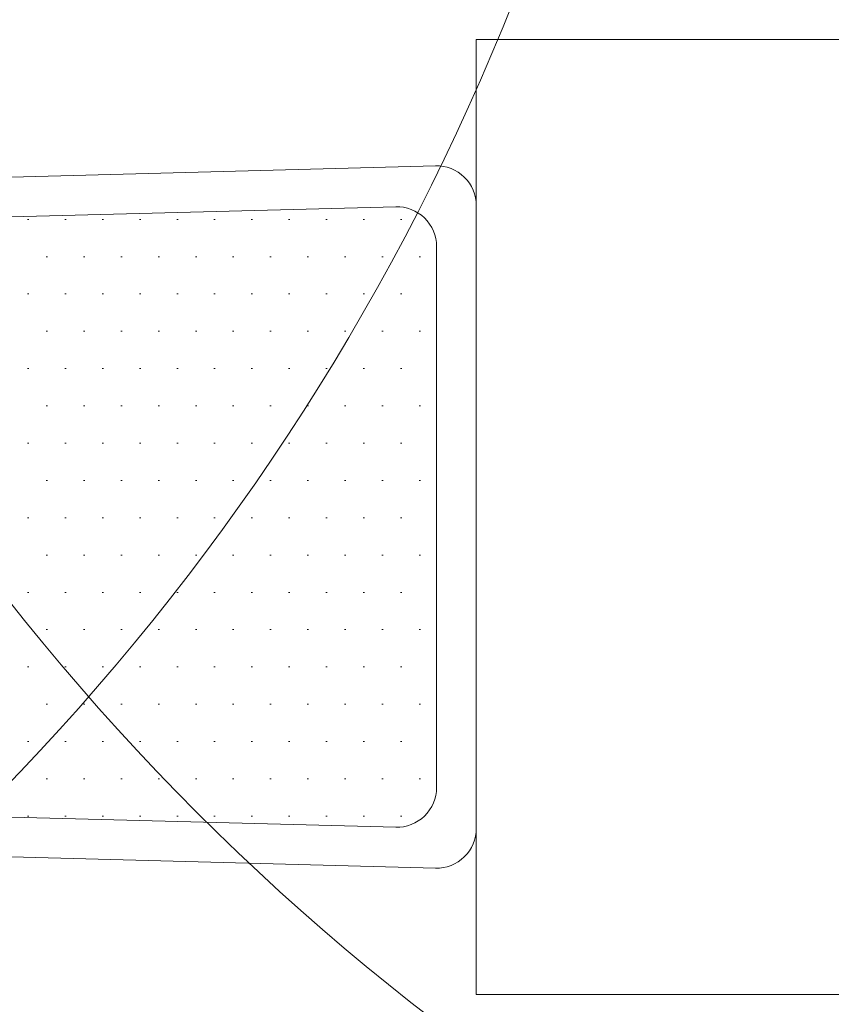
# Model space of a CAD drawing. Header units: millimetres. Extents: x -226731 to 126254, y -16359 to 60195.
# Tile 17 of 256: x -161384 to -160874, y 10780 to 11399. Entities that reach past the tile are written whole.
import ezdxf

# ---------------------------------------------------------------- set-up
doc = ezdxf.new("R2010")
doc.units = ezdxf.units.MM
doc.header["$LTSCALE"] = 0.1
doc.header["$MEASUREMENT"] = 0
doc.layers.get('0').update_dxf_attribs({"lineweight": 5})
for name, color, linetype, lineweight in [('0_CCE_ FF_SIDE WALL SPRINKLER', 6, 'Continuous', 0), ('FURNITURE', 36, 'Continuous', 9), ('SPRINKLER COVERAGE AREA', 1, 'Continuous', 9)]:
    doc.layers.add(name, color=color, linetype=linetype, lineweight=lineweight)
doc.layers.add('FIRE FIGHTING SERVICES', color=5, linetype='Continuous')

# ---------------------------------------------------------------- blocks, each defined once
blk = doc.blocks.new('A$Cd41b3340')
h = blk.add_hatch()
h.set_pattern_fill('DOTS', color=8, scale=375, angle=270)
h.paths.add_polyline_path([(-470, -325, 0.421994), (-494.99, -350.66), (-486.12, -685.66, 0.406475), (-461.13, -709.99), (-138.86, -709.99, 0.406487), (-113.87, -685.66), (-105.01, -350.66, 0.421983), (-130, -325)])
h.paths.add_polyline_path([(-461.13, 709.99, 0.406475), (-486.12, 685.66), (-494.99, 350.66, 0.421994), (-470, 325), (-130, 325, 0.421983), (-105.01, 350.66), (-113.87, 685.66, 0.406487), (-138.86, 709.99)])
at = {"color": 8}
for p, q in [((-486.12, 685.66), (-494.99, 350.66)), ((-105.01, 350.66), (-113.87, 685.66)), ((-470, 325), (-130, 325))]:
    blk.add_line(p, q, dxfattribs=at)
blk.add_lwpolyline([(-510.46, 710.66), (-520.67, 325.66, 0.421994), (-495.67, 300), (-104.33, 300, 0.421983), (-79.33, 325.66), (-89.52, 710.66, 0.406487), (-114.51, 734.99), (-485.47, 734.99, 0.406475)], format="xyb", close=True, dxfattribs=at)
blk.add_lwpolyline([(0, -300), (-600, -300), (-600, 300), (0, 300)], close=True, dxfattribs=at)
for centre, start, end in [((-470, 350), 178.4821, 270), ((-130, 350), 270, 1.51564)]:
    blk.add_arc(centre, 25, start, end, dxfattribs=at)
blk = doc.blocks.new('A$C2AD535C3')
at = {"layer": 'SPRINKLER COVERAGE AREA', "color": 1}
blk.add_circle((0, 0), 2500, dxfattribs=at)
blk = doc.blocks.new('G$C3584CA52')
at = {"layer": '0_CCE_ FF_SIDE WALL SPRINKLER', "color": 240, "xscale": -0.6, "yscale": 0.6, "zscale": 0.6}
for p in [(548.83, -9259), (2806.02, -9259)]:
    blk.add_blockref('A$C2AD535C3', p, dxfattribs=at)

msp = doc.modelspace()

# ---------------------------------------------------------------- block references
at = {"layer": 'FIRE FIGHTING SERVICES'}
msp.add_blockref('G$C3584CA52', (-163018.33, 21220.5), dxfattribs=at)
at = {"layer": 'FURNITURE', "color": 8, "rotation": 90.00000000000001}
msp.add_blockref('A$Cd41b3340', (-160797.2, 11386.43), dxfattribs=at)

doc.saveas('drawing.dxf')
